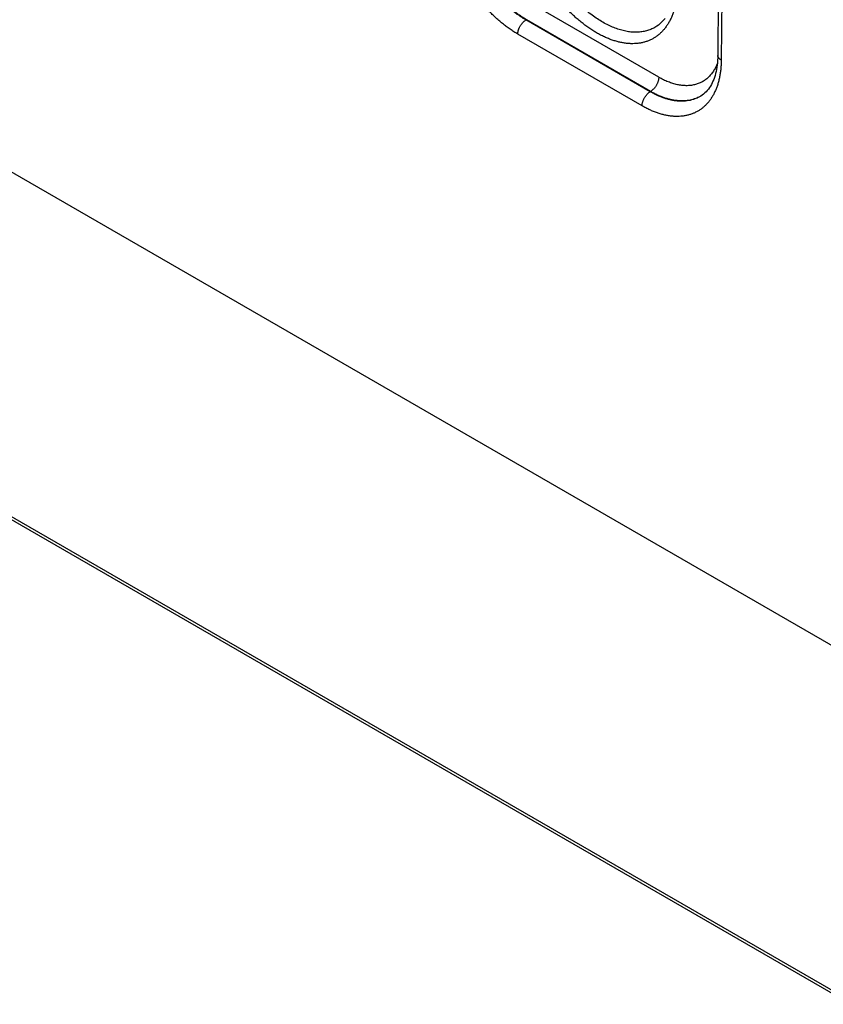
# Model space of a CAD drawing. Header units: inches. Extents: x 0 to 34, y 0 to 22.
# Tile 59 of 118: x 22.4 to 23.7, y 15.5 to 17.2. Entities that reach past the tile are written whole.
import ezdxf

# ---------------------------------------------------------------- set-up
doc = ezdxf.new("R2010")
doc.units = ezdxf.units.IN
doc.header["$LTSCALE"] = 1.87
doc.header["$MEASUREMENT"] = 0
doc.layers.get('0').update_dxf_attribs({"linetype": 'CONTINUOUS'})

msp = doc.modelspace()

# ---------------------------------------------------------------- linework, layer by layer
at = {"color": 7, "linetype": 'CONTINUOUS'}
for p, q in [((23.5488, 17.6526), (23.5452, 17.1666)), ((23.5546, 17.6304), (23.5511, 17.1585)), ((21.5212, 17.4379), (27.878, 13.7675)), ((23.4441, 17.1291), (23.2315, 17.2518)), ((23.2176, 17.2276), (23.2168, 17.2272)), ((23.4295, 17.1044), (23.2168, 17.2272)), ((23.4302, 17.1049), (23.2176, 17.2276)), ((23.4392, 17.2153), (23.4392, 17.2153)), ((23.4156, 17.0802), (23.2029, 17.203)), ((23.4302, 17.1049), (23.4295, 17.1044)), ((21.5393, 16.8369), (29.8112, 12.0608)), ((21.5424, 16.8302), (29.8143, 12.0541))]:
    msp.add_line(p, q, dxfattribs=at)
for points in [[(23.4549, 17.2299), (23.4529, 17.2273), (23.4508, 17.2249), (23.4485, 17.2226), (23.4462, 17.2204), (23.4437, 17.2184), (23.4411, 17.2166), (23.4392, 17.2153)], [(23.5452, 17.1666), (23.5451, 17.1625), (23.545, 17.1584), (23.5446, 17.1543), (23.5442, 17.1503), (23.5437, 17.1464), (23.543, 17.1426), (23.5423, 17.139), (23.5414, 17.1355), (23.5405, 17.132), (23.5394, 17.1287), (23.5383, 17.1255), (23.537, 17.1225), (23.5356, 17.1195), (23.5342, 17.1167), (23.5326, 17.114), (23.5309, 17.1114), (23.5291, 17.1089), (23.5272, 17.1065), (23.5252, 17.1043), (23.523, 17.1022), (23.5207, 17.1002), (23.5183, 17.0984), (23.5162, 17.097)]]:
    msp.add_lwpolyline(points, dxfattribs=at)
msp.add_arc((23.4868, 17.1465), 0.0575, 300.713, 301.0697, dxfattribs=at)
for points, knots in [([(23.2029, 17.203), (23.2007, 17.2043), (23.1963, 17.207), (23.1897, 17.2113), (23.1832, 17.216), (23.1767, 17.2211), (23.1703, 17.2265), (23.1639, 17.2322), (23.1577, 17.2382), (23.1516, 17.2445), (23.1456, 17.2511), (23.1397, 17.2579), (23.134, 17.265), (23.1285, 17.2723), (23.1231, 17.2798), (23.1162, 17.2901), (23.1081, 17.3034), (23.1008, 17.3171), (23.0955, 17.3283), (23.0917, 17.3367), (23.0883, 17.3452), (23.0851, 17.3537), (23.0821, 17.3623), (23.0795, 17.3708), (23.0772, 17.3793), (23.0752, 17.3877), (23.0735, 17.3961), (23.0721, 17.4044), (23.071, 17.4126), (23.0703, 17.4207), (23.0698, 17.4286), (23.0698, 17.4338), (23.0698, 17.4364)], [0, 0, 0, 0, 0.027578, 0.0558, 0.084643, 0.114082, 0.144084, 0.174614, 0.205635, 0.237107, 0.268985, 0.301224, 0.333776, 0.366594, 0.399625, 0.43282, 0.49948, 0.566158, 0.599375, 0.632437, 0.665295, 0.697896, 0.730191, 0.762134, 0.793677, 0.824778, 0.855396, 0.885491, 0.915029, 0.943977, 0.972309, 1, 1, 1, 1]), ([(23.2168, 17.2272), (23.2148, 17.2283), (23.2109, 17.2308), (23.205, 17.2346), (23.1991, 17.2389), (23.1933, 17.2434), (23.1875, 17.2482), (23.1819, 17.2533), (23.1763, 17.2587), (23.1708, 17.2643), (23.1654, 17.2702), (23.1602, 17.2763), (23.1551, 17.2827), (23.1501, 17.2892), (23.1453, 17.2959), (23.1392, 17.3051), (23.1319, 17.317), (23.1254, 17.3293), (23.1206, 17.3393), (23.1173, 17.3468), (23.1142, 17.3544), (23.1113, 17.3621), (23.1087, 17.3697), (23.1064, 17.3773), (23.1044, 17.385), (23.1026, 17.3925), (23.1011, 17.4), (23.0998, 17.4075), (23.0989, 17.4148), (23.0982, 17.422), (23.0979, 17.4291), (23.0978, 17.4338), (23.0978, 17.4361)], [0, 0, 0, 0, 0.027593, 0.055826, 0.084678, 0.114121, 0.144124, 0.174653, 0.20567, 0.237135, 0.269005, 0.301235, 0.333777, 0.366583, 0.399602, 0.432784, 0.49942, 0.566075, 0.599282, 0.632336, 0.665186, 0.697782, 0.730075, 0.762017, 0.793563, 0.824669, 0.855295, 0.885402, 0.914956, 0.943924, 0.97228, 1, 1, 1, 1]), ([(23.2176, 17.2276), (23.2156, 17.2288), (23.2117, 17.2312), (23.2058, 17.2351), (23.1999, 17.2393), (23.1942, 17.2439), (23.1884, 17.2487), (23.1828, 17.2538), (23.1772, 17.2592), (23.1717, 17.2648), (23.1663, 17.2707), (23.1611, 17.2769), (23.156, 17.2832), (23.151, 17.2897), (23.1462, 17.2965), (23.1416, 17.3033), (23.1372, 17.3104), (23.133, 17.3176), (23.1289, 17.3249), (23.1251, 17.3323), (23.1215, 17.3397), (23.1181, 17.3473), (23.115, 17.3549), (23.1122, 17.3625), (23.1095, 17.3701), (23.1072, 17.3778), (23.1051, 17.3854), (23.1033, 17.3929), (23.1017, 17.4004), (23.1005, 17.4078), (23.0995, 17.4151), (23.0988, 17.4223), (23.0984, 17.4294), (23.0983, 17.4341), (23.0983, 17.4364)], [0, 0, 0, 0, 0.027562, 0.055772, 0.084607, 0.114041, 0.144041, 0.174573, 0.205598, 0.237074, 0.26896, 0.301208, 0.333771, 0.366599, 0.399643, 0.432849, 0.466166, 0.499541, 0.532919, 0.566248, 0.599474, 0.632545, 0.665408, 0.698014, 0.730312, 0.762255, 0.793795, 0.824891, 0.855499, 0.885582, 0.915103, 0.944031, 0.972338, 1, 1, 1, 1]), ([(23.4761, 17.2849), (23.4761, 17.2824), (23.4759, 17.2773), (23.4754, 17.2698), (23.4745, 17.2625), (23.4733, 17.2555), (23.4718, 17.2487), (23.4699, 17.2423), (23.4681, 17.2371), (23.4665, 17.2331), (23.4648, 17.2292), (23.4625, 17.2246), (23.4594, 17.2194), (23.4561, 17.2145), (23.4524, 17.21), (23.4485, 17.2058), (23.4443, 17.2021), (23.4399, 17.1987), (23.4352, 17.1957), (23.4303, 17.1931), (23.4251, 17.191), (23.4198, 17.1892), (23.4142, 17.1879), (23.4085, 17.187), (23.4026, 17.1866), (23.3966, 17.1865), (23.3914, 17.1868), (23.3873, 17.1873), (23.383, 17.1879), (23.3777, 17.189), (23.3712, 17.1907), (23.3646, 17.1927), (23.358, 17.1952), (23.3513, 17.1981), (23.3446, 17.2014), (23.3378, 17.2051), (23.3311, 17.2092), (23.3244, 17.2137), (23.3178, 17.2185), (23.3112, 17.2236), (23.3046, 17.2291), (23.2981, 17.2349), (23.2918, 17.2411), (23.2855, 17.2475), (23.2794, 17.2542), (23.2734, 17.2612), (23.2676, 17.2684), (23.2601, 17.2784), (23.2511, 17.2913), (23.2429, 17.3048), (23.2368, 17.3159), (23.2324, 17.3243), (23.2284, 17.3329), (23.2245, 17.3415), (23.221, 17.3501), (23.2177, 17.3588), (23.2148, 17.3675), (23.2121, 17.3762), (23.2097, 17.3849), (23.2077, 17.3935), (23.2059, 17.4021), (23.2045, 17.4105), (23.2034, 17.4189), (23.2026, 17.4271), (23.2022, 17.4352), (23.2021, 17.4405), (23.2022, 17.4431)], [0, 0, 0, 0, 0.015724, 0.031057, 0.045993, 0.060532, 0.074675, 0.088431, 0.101809, 0.108363, 0.114829, 0.127509, 0.139875, 0.15196, 0.163801, 0.175438, 0.186917, 0.198287, 0.209599, 0.220907, 0.232262, 0.243718, 0.255323, 0.267123, 0.279161, 0.291474, 0.304094, 0.310529, 0.317051, 0.330363, 0.344049, 0.358122, 0.372589, 0.387453, 0.402714, 0.418368, 0.434408, 0.450823, 0.467599, 0.484722, 0.502171, 0.519929, 0.537972, 0.556276, 0.574817, 0.593568, 0.612501, 0.631588, 0.670103, 0.708874, 0.728281, 0.74766, 0.766979, 0.78621, 0.805321, 0.824283, 0.843067, 0.861647, 0.879994, 0.898084, 0.915892, 0.933397, 0.950578, 0.967415, 0.983894, 1, 1, 1, 1]), ([(23.4392, 17.2153), (23.4381, 17.2146), (23.4358, 17.2134), (23.4323, 17.2117), (23.4288, 17.2102), (23.425, 17.209), (23.4212, 17.208), (23.4173, 17.2072), (23.4133, 17.2066), (23.4093, 17.2062), (23.4051, 17.2061), (23.3994, 17.2062), (23.3921, 17.207), (23.3831, 17.2088), (23.374, 17.2114), (23.3648, 17.2149), (23.3555, 17.2193), (23.3461, 17.2245), (23.3368, 17.2305), (23.3275, 17.2372), (23.3184, 17.2447), (23.3094, 17.2528), (23.3007, 17.2616), (23.2922, 17.271), (23.284, 17.2809), (23.2762, 17.2913), (23.2688, 17.3022), (23.2618, 17.3134), (23.2553, 17.3249), (23.2494, 17.3366), (23.2439, 17.3486), (23.2391, 17.3606), (23.2348, 17.3727), (23.2312, 17.3848), (23.2282, 17.3968), (23.2259, 17.4087), (23.2243, 17.4203), (23.2233, 17.4317), (23.2231, 17.4392), (23.2232, 17.4429)], [0, 0, 0, 0, 0.01075, 0.021516, 0.032326, 0.043207, 0.054186, 0.06529, 0.076541, 0.087963, 0.099577, 0.1114, 0.13573, 0.16107, 0.187491, 0.215036, 0.24372, 0.273531, 0.304436, 0.336383, 0.369303, 0.403113, 0.437715, 0.473004, 0.508865, 0.545177, 0.581812, 0.618639, 0.655527, 0.692342, 0.728951, 0.765225, 0.801035, 0.836263, 0.870793, 0.90452, 0.937349, 0.969198, 1, 1, 1, 1]), ([(23.2029, 17.203), (23.2029, 17.2035), (23.203, 17.2046), (23.2032, 17.2063), (23.2036, 17.208), (23.204, 17.2098), (23.2046, 17.2115), (23.2053, 17.2133), (23.2061, 17.215), (23.207, 17.2167), (23.208, 17.2184), (23.2091, 17.2199), (23.2103, 17.2214), (23.2115, 17.2228), (23.2128, 17.2241), (23.2141, 17.2253), (23.2154, 17.2263), (23.2164, 17.2269), (23.2168, 17.2272)], [0, 0, 0, 0, 0.055928, 0.114297, 0.174873, 0.237366, 0.301446, 0.366749, 0.432887, 0.499457, 0.566045, 0.63224, 0.697636, 0.761844, 0.824496, 0.885259, 0.943841, 1, 1, 1, 1]), ([(23.5511, 17.1585), (23.5506, 17.1587), (23.5498, 17.1593), (23.5486, 17.1602), (23.5476, 17.1612), (23.5467, 17.1622), (23.5461, 17.1633), (23.5457, 17.1642), (23.5454, 17.1649), (23.5453, 17.1655), (23.5452, 17.1661), (23.5452, 17.1664), (23.5452, 17.1666)], [0, 0, 0, 0, 0.149161, 0.29045, 0.42389, 0.549841, 0.66905, 0.782677, 0.83792, 0.892387, 0.946327, 1, 1, 1, 1]), ([(23.5511, 17.1585), (23.5511, 17.1559), (23.5509, 17.151), (23.5504, 17.1436), (23.5495, 17.1365), (23.5484, 17.1296), (23.5469, 17.123), (23.5451, 17.1166), (23.5433, 17.1115), (23.5417, 17.1076), (23.54, 17.1038), (23.5378, 17.0993), (23.5348, 17.0942), (23.5315, 17.0894), (23.5279, 17.0849), (23.524, 17.0809), (23.5199, 17.0772), (23.5156, 17.0739), (23.511, 17.0709), (23.5061, 17.0684), (23.5011, 17.0663), (23.4959, 17.0646), (23.4904, 17.0633), (23.4848, 17.0624), (23.479, 17.062), (23.4731, 17.0619), (23.4681, 17.0622), (23.464, 17.0627), (23.4599, 17.0633), (23.4546, 17.0643), (23.4482, 17.066), (23.4418, 17.068), (23.4352, 17.0705), (23.4287, 17.0733), (23.4221, 17.0766), (23.4178, 17.0789), (23.4156, 17.0802)], [0, 0, 0, 0, 0.037585, 0.074233, 0.109935, 0.144686, 0.178494, 0.211374, 0.243354, 0.259021, 0.274477, 0.304785, 0.334346, 0.363233, 0.391536, 0.419351, 0.446789, 0.473966, 0.501005, 0.528032, 0.555174, 0.582554, 0.610291, 0.638495, 0.667267, 0.696697, 0.726862, 0.742243, 0.757831, 0.78965, 0.822363, 0.855999, 0.890577, 0.926106, 0.962583, 1, 1, 1, 1]), ([(23.5445, 17.1527), (23.5436, 17.1503), (23.5415, 17.1458), (23.5384, 17.1404), (23.5357, 17.1365), (23.5335, 17.1337), (23.5312, 17.1311), (23.5288, 17.1287), (23.5262, 17.1265), (23.5236, 17.1244), (23.5208, 17.1226), (23.5179, 17.1209), (23.5149, 17.1194), (23.5117, 17.1182), (23.5085, 17.1171), (23.5052, 17.1162), (23.5018, 17.1155), (23.4984, 17.115), (23.4948, 17.1147), (23.4912, 17.1146), (23.4875, 17.1148), (23.4825, 17.1152), (23.476, 17.1162), (23.4695, 17.1179), (23.4643, 17.1197), (23.4603, 17.1212), (23.4562, 17.1229), (23.4522, 17.1247), (23.4482, 17.1268), (23.4455, 17.1283), (23.4441, 17.1291)], [0, 0, 0, 0, 0.063675, 0.124864, 0.154651, 0.183964, 0.212863, 0.241414, 0.269689, 0.297761, 0.325708, 0.353608, 0.38154, 0.409585, 0.437818, 0.466316, 0.495149, 0.524384, 0.554083, 0.584303, 0.615093, 0.646499, 0.711287, 0.778922, 0.813864, 0.849566, 0.886032, 0.923263, 0.961255, 1, 1, 1, 1]), ([(23.4441, 17.1291), (23.4441, 17.1285), (23.4441, 17.1274), (23.4439, 17.1258), (23.4435, 17.124), (23.4431, 17.1223), (23.4425, 17.1205), (23.4418, 17.1188), (23.441, 17.117), (23.4401, 17.1153), (23.439, 17.1137), (23.438, 17.1121), (23.4368, 17.1106), (23.4356, 17.1092), (23.4343, 17.108), (23.433, 17.1068), (23.4316, 17.1058), (23.4307, 17.1051), (23.4302, 17.1049)], [0, 0, 0, 0, 0.055928, 0.114297, 0.174873, 0.237366, 0.301446, 0.366749, 0.432887, 0.499457, 0.566045, 0.63224, 0.697636, 0.761844, 0.824496, 0.885259, 0.943841, 1, 1, 1, 1]), ([(23.4156, 17.0802), (23.4156, 17.0807), (23.4157, 17.0818), (23.4159, 17.0835), (23.4162, 17.0852), (23.4167, 17.087), (23.4173, 17.0887), (23.418, 17.0905), (23.4188, 17.0922), (23.4197, 17.0939), (23.4207, 17.0956), (23.4218, 17.0971), (23.4229, 17.0986), (23.4242, 17.1), (23.4254, 17.1013), (23.4268, 17.1025), (23.4281, 17.1035), (23.429, 17.1041), (23.4295, 17.1044)], [0, 0, 0, 0, 0.055928, 0.114297, 0.174873, 0.237366, 0.301446, 0.366749, 0.432887, 0.499457, 0.566045, 0.63224, 0.697636, 0.761844, 0.824496, 0.885259, 0.943841, 1, 1, 1, 1]), ([(23.5162, 17.097), (23.5148, 17.0961), (23.5119, 17.0945), (23.5074, 17.0925), (23.5026, 17.0908), (23.4977, 17.0895), (23.4926, 17.0886), (23.4873, 17.0881), (23.4819, 17.088), (23.4774, 17.0882), (23.4737, 17.0886), (23.4699, 17.0891), (23.4651, 17.09), (23.4592, 17.0915), (23.4534, 17.0933), (23.4474, 17.0955), (23.4414, 17.0981), (23.4354, 17.1011), (23.4315, 17.1033), (23.4295, 17.1044)], [0, 0, 0, 0, 0.054379, 0.108894, 0.163806, 0.219369, 0.275821, 0.333378, 0.392237, 0.452567, 0.483333, 0.514519, 0.578193, 0.643689, 0.711072, 0.780385, 0.851647, 0.924859, 1, 1, 1, 1]), ([(23.5162, 17.097), (23.5148, 17.0962), (23.5119, 17.0946), (23.5074, 17.0927), (23.5027, 17.0911), (23.4978, 17.0899), (23.4927, 17.0891), (23.4875, 17.0886), (23.4822, 17.0885), (23.4777, 17.0888), (23.474, 17.0892), (23.4702, 17.0897), (23.4655, 17.0906), (23.4597, 17.0921), (23.4539, 17.0939), (23.448, 17.0961), (23.4421, 17.0987), (23.4361, 17.1016), (23.4322, 17.1037), (23.4302, 17.1049)], [0, 0, 0, 0, 0.054139, 0.10849, 0.163305, 0.218829, 0.275289, 0.33289, 0.391818, 0.452232, 0.483044, 0.514274, 0.578036, 0.643611, 0.711056, 0.780412, 0.851692, 0.924895, 1, 1, 1, 1])]:
    msp.add_open_spline(points, degree=3, knots=knots, dxfattribs=at)

doc.saveas('drawing.dxf')
